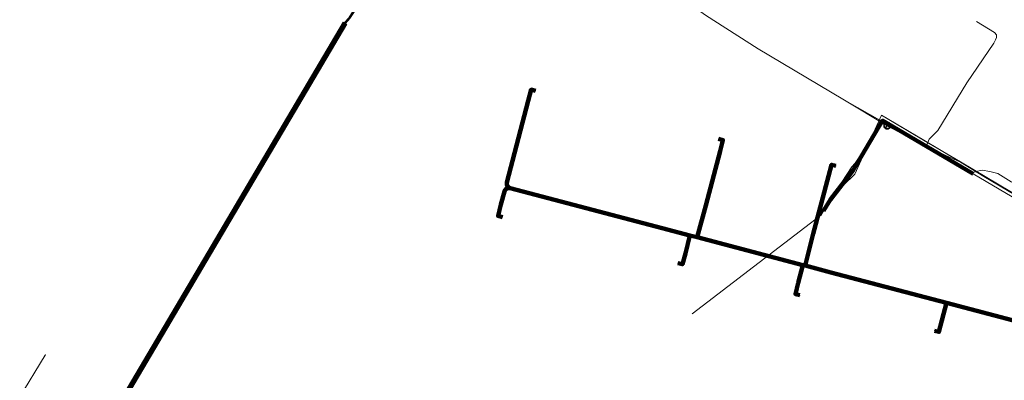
# Model space of a CAD drawing. Header units: metres. Extents: x 90551 to 91648, y 464474 to 467021.
# Tile 248 of 256: x 90731 to 90944, y 464976 to 465055. Entities that reach past the tile are written whole.
import ezdxf
from ezdxf.lldxf.tags import DXFTag

# ---------------------------------------------------------------- set-up
doc = ezdxf.new("R2010")
doc.units = ezdxf.units.M
for name, color, linetype, lineweight in [('B-OI-KL-DATA_EUROFIBER NEDERLAND BV-G', 90, 'KL-DATA-SO', 18), ('B-OI-KL-DATA_HULPSTUK_EUROFIBER NEDERLAND BV-S', 90, 'Continuous', 18), ('B-OI-KL-DATA_HULPSTUK_KPN BV-S', 90, 'Continuous', 18), ('B-OI-KL-DATA_KABELBED_KPN BV-G', 90, 'Continuous', 100), ('B-OI-KL-DATA_OVERIG_UNIVERSITEIT LEIDEN-G', 90, 'KL-DATA-SO', 18), ('B-OI-KL-DATA_SLIB LEIDEN PA CIRCET NEDERLAND-G', 90, 'KL-DATA-SO', 18), ('B-OI-KL-ET_LS_400 V_LIANDER NV PAC 2AI68G2-G', 190, 'KL-LS-SO', 18), ('B-OI-KL-ET_LS_HULPSTUK_LIANDER NV PAC 2AI68G2-S', 190, 'Continuous', 18), ('B-OI-KL-ET_MS_10 KV_LIANDER NV PAC 2AI68G2-G', 130, 'KL-MS-SO', 18), ('B-OI-KL-WATER_40_DUNEA NV-G', 170, 'KL-WATER-SO', 18), ('B-OI-KL-WATER_50_DUNEA NV-G', 170, 'KL-WATER-SO', 18), ('B-OI-OG-INFO_EUROFIBER NEDERLAND BV-G', 7, 'Continuous', 18)]:
    doc.layers.add(name, color=color, linetype=linetype, lineweight=lineweight)
for name, color, linetype, lineweight, transparency in [('B-OI-KL-ET_LS_MANTELBUIS_POLYVINYLCHLORIDE PVC_110_LIANDER NV PAC 2AI68G2-G', 190, 'Continuous', 100, 0.5), ('B-OI-KL-ET_LS_MANTELBUIS_POLYVINYLCHLORIDE PVC_160_LIANDER NV PAC 2AI68G2-G', 190, 'Continuous', 100, 0.5), ('B-OI-KL-ET_MS_MANTELBUIS_POLYVINYLCHLORIDE PVC_110_LIANDER NV PAC 2AI68G2-G', 130, 'Continuous', 100, 0.5), ('B-OI-KL-ET_MS_MANTELBUIS_POLYVINYLCHLORIDE PVC_160_LIANDER NV PAC 2AI68G2-G', 130, 'Continuous', 100, 0.5), ('B-OI-KL-WATER_MANTELBUIS_110_DUNEA NV-G', 170, 'Continuous', 100, 0.5)]:
    doc.layers.add(name, color=color, linetype=linetype, lineweight=lineweight, transparency=transparency)
doc.styles.add('NLCS-ISO', font='NLCS-ISO.TTF')
tags = doc.linetypes.add('KL-DATA-SO', pattern='A,4,-1,[101,NLCS.SHX,S=0.5,R=0,X=0,Y=0],-1,4,-1,["D",Standard,S=1,R=0,X=-0.25,Y=-0.5],-1.5', length=12.5).pattern_tags.tags
tags[18] = DXFTag(74, 10)
tags = doc.linetypes.add('KL-LS-SO', pattern='A,4,-1,[103,NLCS.SHX,S=0.75,R=0,X=0,Y=0],-1,4,-1,["L",Standard,S=1,R=0,X=0,Y=-0.5],-2', length=13).pattern_tags.tags
tags[18] = DXFTag(74, 10)
tags = doc.linetypes.add('KL-MS-SO', pattern='A,4,-1,[103,NLCS.SHX,S=0.75,R=0,X=0,Y=0],-1,4,-1,["M",Standard,S=1,R=0,X=0,Y=-0.5],-2', length=13).pattern_tags.tags
tags[18] = DXFTag(74, 10)
doc.linetypes.add('KL-WATER-SO', pattern='A,7,-0.5,[168,NLCS.SHX,S=0.75,R=0,X=0.75,Y=0],-2', length=9.5)

# ---------------------------------------------------------------- blocks, each defined once
blk = doc.blocks.new('SKL-WTB_HULP_OVERIG-SO')
at = {"color": 0, "linetype": 'ByBlock', "lineweight": 18}
for points in [[(-0.1, 0.1), (0.1, -0.1)], [(0.1, 0.1), (-0.1, -0.1)]]:
    blk.add_lwpolyline(points, dxfattribs=at)
at = {"color": 0, "linetype": 'ByBlock', "lineweight": 18, "style": 'NLCS-ISO', "flags": 1}
for tag, p in [('TYPE', (1.5, 0)), ('LABEL', (1.5, -1.5)), ('OMSCHRIJVING', (1.5, -3))]:
    blk.add_attdef(tag, p, '', height=1, dxfattribs=at)

msp = doc.modelspace()

# ---------------------------------------------------------------- linework, layer by layer
at = {"layer": 'B-OI-KL-DATA_EUROFIBER NEDERLAND BV-G', "flags": 128}
for points in [[(90923, 464835.6), (90963, 464903.1), (90983.3, 464937.4), (91004.7, 464973.2), (91005.4, 464973.8), (91010.2, 464982.1), (91014.5, 464989.6), (91012.1, 464991.1), (91005.4, 464995.4), (90996.8, 464987.8), (90991.9, 464989.9), (90974.8, 465000), (90965.2, 465005.7), (90934.7, 465023.8), (90926.7, 465028.5), (90917.6, 465033.9), (90911.8, 465021.1), (90906.9, 465016.4), (90906.3, 465015.4), (90905.3, 465013.8), (90904.4, 465012.2), (90876.6, 464990.9)], [(91010.214, 464982.069), (91014.518, 464989.633), (91012.053, 464991.093), (91005.367, 464995.387), (90996.837, 464987.783), (90991.915, 464989.887), (90974.835, 465000), (90965.18, 465005.717), (90934.665, 465023.783), (90926.746, 465028.472), (90917.613, 465033.879), (90911.819, 465021.131), (90906.879, 465016.38), (90906.324, 465015.409)], [(90906.324, 465015.409), (90904.43, 465012.214)]]:
    msp.add_lwpolyline(points, dxfattribs=at)
at = {"layer": 'B-OI-KL-DATA_KABELBED_KPN BV-G', "flags": 128}
for points in [[(90837.152, 465018.124), (90836.717, 465018.379), (90836.422, 465018.765), (90836.439, 465019.346), (90841.096, 465037.047), (90841.73, 465039.457), (90842.676, 465039.188)], [(90877.679, 465007.462), (90879.522, 465014.31), (90882.621, 465026.09), (90883.239, 465028.504), (90882.291, 465028.766)], [(90901.043, 465001.316), (90902.831, 465008.178), (90906.125, 465020.698), (90906.804, 465023.184), (90907.743, 465022.92)], [(90837.152, 465018.124), (90836.698, 465018.084), (90836.183, 465017.863), (90835.931, 465017.412), (90835.177, 465014.548), (90834.533, 465012.099), (90835.482, 465011.842)], [(90876.116, 465007.874), (90876.094, 465007.879), (90870.074, 465009.463), (90837.152, 465018.124)], [(90876.094, 465007.879), (90875.116, 465003.983), (90874.473, 465001.608), (90873.517, 465001.836)], [(90877.697, 465007.458), (90877.679, 465007.462), (90876.116, 465007.874)], [(90900.598, 465001.433), (90900.563, 465001.442), (90877.697, 465007.458)], [(90900.563, 465001.442), (90899.584, 464997.576), (90898.962, 464995.145), (90899.912, 464994.892)], [(90901.025, 465001.321), (90900.598, 465001.433)], [(90931.712, 464993.247), (90931.678, 464993.256), (90925.636, 464994.846), (90906.622, 464999.848), (90901.043, 465001.316), (90901.025, 465001.321)], [(90931.678, 464993.256), (90930.682, 464989.401), (90930.042, 464986.966), (90929.074, 464987.22)], [(90956.311, 464986.776), (90956.272, 464986.786), (90931.712, 464993.247)]]:
    msp.add_lwpolyline(points, dxfattribs=at)
at = {"layer": 'B-OI-KL-DATA_OVERIG_UNIVERSITEIT LEIDEN-G', "flags": 128}
for points in [[(90824.2, 465094.7), (90824.5, 465094.4), (90823.1, 465092.1), (90823.2, 465091.1), (90823.7, 465089.7), (90829.2, 465086), (90839.5, 465080.1), (90855.6, 465070.7), (90868, 465063.1), (90873.9, 465059.6), (90879.5, 465055.6), (90890.9, 465048.3), (90909.2, 465037.4), (90927.3, 465027.1)], [(90927.3, 465027.1), (90927.9, 465028.7), (90929.8, 465030.6), (90936.1, 465040.9), (90941.9, 465049.5), (90942.3, 465050.2), (90942.5, 465050.7), (90942.5, 465051.3), (90942.1, 465051.8), (90938.2, 465054.2)], [(90837.152, 465018.124), (90836.717, 465018.379), (90836.422, 465018.765), (90836.439, 465019.346), (90841.096, 465037.047), (90841.73, 465039.457), (90842.676, 465039.188)], [(90877.679, 465007.462), (90879.522, 465014.31), (90882.621, 465026.09), (90883.239, 465028.504), (90882.291, 465028.766)], [(90927.3, 465027.1), (90937.5, 465021.5), (90938, 465021.7), (90939.4, 465022), (90941.1, 465021.7), (90942.8, 465021.3), (90945.7, 465019.5), (90963.7, 465009.5), (90980.1, 465000)], [(90901.042, 465001.316), (90902.831, 465008.179), (90906.125, 465020.698), (90906.804, 465023.184), (90907.743, 465022.92)], [(90837.152, 465018.124), (90836.698, 465018.084), (90836.183, 465017.863), (90835.931, 465017.412), (90835.177, 465014.548), (90834.533, 465012.099), (90835.482, 465011.843)], [(90876.116, 465007.874), (90876.094, 465007.879), (90870.074, 465009.463), (90837.152, 465018.124)], [(90876.094, 465007.879), (90875.116, 465003.983), (90874.473, 465001.608), (90873.517, 465001.836)], [(90877.697, 465007.458), (90877.679, 465007.462), (90876.116, 465007.874)], [(90900.598, 465001.433), (90900.563, 465001.442), (90877.697, 465007.458)], [(90900.563, 465001.442), (90899.584, 464997.576), (90898.962, 464995.145), (90899.912, 464994.892)], [(90901.025, 465001.321), (90900.598, 465001.433)], [(90931.712, 464993.247), (90931.678, 464993.256), (90925.636, 464994.846), (90906.622, 464999.848), (90901.042, 465001.316), (90901.025, 465001.321)], [(90931.678, 464993.256), (90930.682, 464989.401), (90930.042, 464986.966), (90929.074, 464987.22)], [(90956.311, 464986.776), (90956.272, 464986.786), (90931.712, 464993.247)]]:
    msp.add_lwpolyline(points, dxfattribs=at)
at = {"layer": 'B-OI-KL-DATA_SLIB LEIDEN PA CIRCET NEDERLAND-G', "flags": 128}
for points in [[(90824.2, 465094.7), (90824.5, 465094.4), (90823.1, 465092.1), (90823.2, 465091.1), (90823.7, 465089.7), (90829.2, 465086), (90839.5, 465080.1), (90855.6, 465070.7), (90868, 465063.1), (90873.9, 465059.6), (90879.5, 465055.6), (90890.9, 465048.3), (90909.2, 465037.4), (90918.8, 465031.6), (90927.3, 465027.1)], [(90927.3, 465027.1), (90927.9, 465028.7), (90929.8, 465030.6), (90936.1, 465040.9), (90941.9, 465049.5), (90942.3, 465050.2), (90942.5, 465050.7), (90942.5, 465051.3), (90942.1, 465051.8), (90938.2, 465054.2)], [(90918.8, 465031.6), (90917.6, 465032.2), (90911.9, 465023.5), (90911.2, 465022.7), (90907, 465016.3), (90905.9, 465015.1), (90905.3, 465014.1), (90904.2, 465012.3)], [(90918.8, 465030.9), (90918.7, 465030.9), (90918.6, 465030.9), (90918.5, 465031), (90918.4, 465031), (90918.4, 465031.1), (90918.3, 465031.1), (90918.2, 465031.2), (90918.2, 465031.3), (90918.1, 465031.4), (90918.1, 465031.5), (90918.1, 465031.6), (90918.1, 465031.7), (90918.1, 465031.8), (90918.1, 465031.9), (90918.2, 465032), (90918.2, 465032.1), (90918.3, 465032.2), (90918.4, 465032.2), (90918.4, 465032.3), (90918.5, 465032.3), (90918.6, 465032.3), (90918.6, 465032.4), (90918.7, 465032.4), (90918.8, 465032.4), (90918.9, 465032.4), (90919, 465032.4), (90919.1, 465032.4), (90919.1, 465032.3), (90919.2, 465032.3), (90919.3, 465032.3), (90919.3, 465032.2), (90919.4, 465032.2), (90919.4, 465032.1), (90919.5, 465032), (90919.5, 465031.9), (90919.6, 465031.8), (90919.6, 465031.7), (90919.6, 465031.6), (90919.6, 465031.5), (90919.5, 465031.4), (90919.5, 465031.3), (90919.5, 465031.2), (90919.4, 465031.2), (90919.4, 465031.1), (90919.3, 465031.1), (90919.3, 465031), (90919.2, 465031), (90919.1, 465030.9), (90919, 465030.9), (90918.9, 465030.9), (90918.8, 465030.9)], [(90918.2, 465031.5), (90918.3, 465031.5), (90918.3, 465031.4), (90918.3, 465031.3), (90918.4, 465031.3), (90918.4, 465031.2), (90918.5, 465031.2), (90918.5, 465031.1), (90918.6, 465031.1), (90918.7, 465031.1), (90918.8, 465031), (90918.9, 465031), (90919, 465031.1), (90919.1, 465031.1), (90919.2, 465031.1), (90919.2, 465031.2), (90919.3, 465031.2), (90919.3, 465031.3), (90919.4, 465031.4), (90919.4, 465031.5), (90919.4, 465031.6), (90919.4, 465031.7), (90919.4, 465031.8), (90919.4, 465031.9), (90919.3, 465032), (90919.3, 465032.1), (90919.2, 465032.1), (90919.1, 465032.2), (90919, 465032.2), (90918.9, 465032.2), (90918.8, 465032.2), (90918.7, 465032.2), (90918.6, 465032.2), (90918.5, 465032.2), (90918.5, 465032.1), (90918.4, 465032.1), (90918.4, 465032), (90918.3, 465032), (90918.3, 465031.9), (90918.3, 465031.8), (90918.2, 465031.8), (90918.2, 465031.7), (90918.2, 465031.6), (90918.2, 465031.5)], [(90918.8, 465031.6), (90918.3, 465032), (90918.4, 465032), (90918.4, 465032.1), (90918.5, 465032.1), (90918.5, 465032.2), (90918.6, 465032.2), (90918.7, 465032.2)], [(90918.3, 465032), (90919.3, 465031.3)], [(90919.1, 465032.2), (90918.5, 465031.1)], [(90918.8, 465031.6), (90918.5, 465031.1), (90918.6, 465031.1), (90918.7, 465031.1), (90918.8, 465031), (90918.9, 465031), (90919, 465031.1), (90919.1, 465031.1), (90919.2, 465031.1), (90919.2, 465031.2), (90919.3, 465031.2), (90919.3, 465031.3)], [(90918.7, 465032.2), (90918.8, 465032.2), (90918.9, 465032.2), (90919, 465032.2), (90919.1, 465032.2), (90918.8, 465031.6)], [(90919.3, 465031.3), (90918.8, 465031.6)], [(90927.3, 465027.1), (90934.7, 465023.7), (90937.5, 465022), (90939.8, 465020.6), (90965, 465005.7), (90974.8, 465000)]]:
    msp.add_lwpolyline(points, dxfattribs=at)
at = {"layer": 'B-OI-KL-ET_LS_400 V_LIANDER NV PAC 2AI68G2-G', "flags": 128}
msp.add_lwpolyline([(90736.48, 464981.96), (90719.28, 464953.795), (90666.938, 464950.8), (90666.175, 464951.809)], dxfattribs=at)
at = {"layer": 'B-OI-KL-ET_LS_MANTELBUIS_POLYVINYLCHLORIDE PVC_110_LIANDER NV PAC 2AI68G2-G', "flags": 128}
for points in [[(90737.317, 464945.347), (90801.353, 465053.885)], [(90737.403, 464945.296), (90801.439, 465053.834)], [(90737.489, 464945.245), (90801.525, 465053.783)]]:
    msp.add_lwpolyline(points, dxfattribs=at)
at = {"layer": 'B-OI-KL-ET_LS_MANTELBUIS_POLYVINYLCHLORIDE PVC_160_LIANDER NV PAC 2AI68G2-G', "flags": 128}
msp.add_lwpolyline([(90737.231, 464945.398), (90801.267, 465053.936)], dxfattribs=at)
at = {"layer": 'B-OI-KL-ET_MS_10 KV_LIANDER NV PAC 2AI68G2-G', "flags": 128}
for points in [[(90927.102, 465190.935), (90915.689, 465193.451), (90888.916, 465199.657), (90888.785, 465199.675), (90888.652, 465199.682), (90888.519, 465199.678), (90888.388, 465199.662), (90888.258, 465199.635), (90888.131, 465199.597), (90888.007, 465199.549), (90887.888, 465199.49), (90887.775, 465199.421), (90887.667, 465199.343), (90887.567, 465199.256), (90887.475, 465199.161), (90887.391, 465199.058), (90887.316, 465198.948), (90886.976, 465198.337), (90830.37, 465103.232), (90828.821, 465100.013), (90827.757, 465098.06), (90826.055, 465094.968), (90824.505, 465092.518), (90823.11, 465090.524), (90822.017, 465088.521), (90820.191, 465085.647), (90818.59, 465083.065), (90817.3, 465081.215), (90815.853, 465078.287), (90814.669, 465076.014), (90813.188, 465073.221), (90811.575, 465070.542), (90810.224, 465068.309), (90805.621, 465060.62), (90804.1, 465057.993), (90802.2, 465055.009), (90801.276, 465053.952), (90737.231, 464945.398), (90735.965, 464943.289), (90735.927, 464943.232), (90735.885, 464943.178), (90735.838, 464943.128), (90735.787, 464943.082), (90735.732, 464943.041), (90735.674, 464943.005), (90735.613, 464942.974), (90735.55, 464942.948), (90735.484, 464942.927), (90735.417, 464942.913), (90735.349, 464942.904), (90735.281, 464942.901), (90735.212, 464942.904), (90735.144, 464942.912), (90735.077, 464942.927), (90735.012, 464942.947), (90734.948, 464942.972), (90734.887, 464943.003), (90733.334, 464943.876), (90717.783, 464953.009), (90716.802, 464953.456), (90715.321, 464952.371), (90713.562, 464951.252), (90711.434, 464950.159), (90708.977, 464949.169), (90707.252, 464948.652), (90704.855, 464948.154), (90702.815, 464947.927), (90695.467, 464947.48), (90685.878, 464946.905)], [(90927.102, 465190.935), (90915.689, 465193.451), (90888.916, 465199.657), (90888.785, 465199.675), (90888.652, 465199.682), (90888.519, 465199.678), (90888.388, 465199.662), (90888.258, 465199.635), (90888.131, 465199.597), (90888.007, 465199.549), (90887.888, 465199.49), (90887.775, 465199.421), (90887.667, 465199.343), (90887.567, 465199.256), (90887.475, 465199.161), (90887.391, 465199.058), (90887.316, 465198.948), (90886.976, 465198.337), (90830.37, 465103.232), (90828.821, 465100.013), (90827.757, 465098.06), (90826.055, 465094.968), (90824.505, 465092.518), (90823.11, 465090.524), (90822.017, 465088.521), (90820.191, 465085.647), (90818.59, 465083.065), (90817.3, 465081.215), (90815.853, 465078.287), (90814.669, 465076.014), (90813.188, 465073.221), (90811.575, 465070.542), (90810.224, 465068.309), (90805.621, 465060.62), (90804.1, 465057.993), (90802.2, 465055.009), (90801.276, 465053.952), (90737.231, 464945.398), (90735.965, 464943.289), (90735.927, 464943.232), (90735.885, 464943.178), (90735.838, 464943.128), (90735.787, 464943.082), (90735.732, 464943.041), (90735.674, 464943.005), (90735.613, 464942.974), (90735.55, 464942.948), (90735.484, 464942.927), (90735.417, 464942.913), (90735.349, 464942.904), (90735.281, 464942.901), (90735.212, 464942.904), (90735.144, 464942.912), (90735.077, 464942.927), (90735.012, 464942.947), (90734.948, 464942.972), (90734.887, 464943.003), (90733.334, 464943.876), (90717.783, 464953.009), (90716.802, 464953.456), (90715.321, 464952.371), (90713.562, 464951.252), (90711.434, 464950.159), (90708.977, 464949.169), (90707.252, 464948.652), (90704.855, 464948.154), (90702.815, 464947.927), (90695.467, 464947.48), (90685.878, 464946.905)], [(90772.372, 464919.508), (90771.304, 464920.082), (90761.29, 464926.057), (90753.447, 464930.963), (90737.089, 464940.701), (90735.976, 464941.402), (90735.912, 464941.446), (90735.853, 464941.495), (90735.798, 464941.549), (90735.748, 464941.607), (90735.703, 464941.67), (90735.663, 464941.736), (90735.63, 464941.806), (90735.602, 464941.878), (90735.581, 464941.952), (90735.566, 464942.028), (90735.558, 464942.104), (90735.556, 464942.181), (90735.561, 464942.258), (90735.572, 464942.335), (90735.59, 464942.41), (90735.614, 464942.483), (90735.645, 464942.554), (90735.681, 464942.622), (90737.317, 464945.347), (90801.358, 465053.893), (90802.28, 465054.949), (90804.185, 465057.941), (90805.708, 465060.57), (90810.31, 465068.258), (90811.66, 465070.49), (90813.275, 465073.171), (90814.757, 465075.968), (90815.942, 465078.242), (90817.387, 465081.164), (90818.674, 465083.01), (90820.276, 465085.594), (90822.104, 465088.47), (90823.195, 465090.471), (90824.589, 465092.463), (90826.141, 465094.917), (90827.845, 465098.012), (90828.91, 465099.967), (90831.166, 465104.466), (90887.087, 465198.253), (90887.479, 465198.938), (90887.542, 465199.026), (90887.612, 465199.108), (90887.689, 465199.183), (90887.772, 465199.251), (90887.86, 465199.312), (90887.954, 465199.364), (90888.052, 465199.409), (90888.154, 465199.444), (90888.258, 465199.47), (90888.364, 465199.487), (90888.472, 465199.494), (90888.579, 465199.492), (90888.686, 465199.481), (90888.792, 465199.46), (90918.159, 465192.757)], [(90772.372, 464919.508), (90771.304, 464920.082), (90761.29, 464926.057), (90753.447, 464930.963), (90737.089, 464940.701), (90735.976, 464941.402), (90735.912, 464941.446), (90735.853, 464941.495), (90735.798, 464941.549), (90735.748, 464941.607), (90735.703, 464941.67), (90735.663, 464941.736), (90735.63, 464941.806), (90735.602, 464941.878), (90735.581, 464941.952), (90735.566, 464942.028), (90735.558, 464942.104), (90735.556, 464942.181), (90735.561, 464942.258), (90735.572, 464942.335), (90735.59, 464942.41), (90735.614, 464942.483), (90735.645, 464942.554), (90735.681, 464942.622), (90737.317, 464945.347), (90801.358, 465053.893), (90802.28, 465054.949), (90804.185, 465057.941), (90805.708, 465060.57), (90810.31, 465068.258), (90811.66, 465070.49), (90813.275, 465073.171), (90814.757, 465075.968), (90815.942, 465078.242), (90817.387, 465081.164), (90818.674, 465083.01), (90820.276, 465085.594), (90822.104, 465088.47), (90823.195, 465090.471), (90824.589, 465092.463), (90826.141, 465094.917), (90827.845, 465098.012), (90828.91, 465099.967), (90831.166, 465104.466), (90887.087, 465198.253), (90887.479, 465198.938), (90887.542, 465199.026), (90887.612, 465199.108), (90887.689, 465199.183), (90887.772, 465199.251), (90887.86, 465199.312), (90887.954, 465199.364), (90888.052, 465199.409), (90888.154, 465199.444), (90888.258, 465199.47), (90888.364, 465199.487), (90888.472, 465199.494), (90888.579, 465199.492), (90888.686, 465199.481), (90888.792, 465199.46), (90918.159, 465192.757)], [(90772.419, 464919.596), (90771.353, 464920.169), (90761.342, 464926.142), (90753.499, 464931.048), (90737.141, 464940.786), (90736.029, 464941.486), (90735.973, 464941.525), (90735.92, 464941.569), (90735.871, 464941.617), (90735.826, 464941.669), (90735.786, 464941.725), (90735.751, 464941.784), (90735.721, 464941.845), (90735.697, 464941.909), (90735.678, 464941.975), (90735.665, 464942.043), (90735.657, 464942.111), (90735.656, 464942.179), (90735.66, 464942.248), (90735.67, 464942.315), (90735.686, 464942.382), (90735.708, 464942.447), (90735.735, 464942.51), (90735.767, 464942.571), (90737.403, 464945.296), (90801.439, 465053.834), (90802.36, 465054.889), (90804.271, 465057.889), (90805.794, 465060.519), (90810.395, 465068.206), (90811.746, 465070.439), (90813.362, 465073.122), (90814.846, 465075.921), (90816.032, 465078.197), (90817.473, 465081.113), (90818.757, 465082.955), (90820.36, 465085.54), (90822.19, 465088.419), (90823.28, 465090.419), (90824.672, 465092.407), (90826.227, 465094.866), (90827.933, 465097.964), (90828.998, 465099.921), (90831.254, 465104.418), (90887.173, 465198.203), (90887.565, 465198.886), (90887.622, 465198.966), (90887.686, 465199.041), (90887.757, 465199.11), (90887.833, 465199.172), (90887.915, 465199.228), (90888.001, 465199.276), (90888.091, 465199.316), (90888.184, 465199.348), (90888.28, 465199.372), (90888.377, 465199.388), (90888.475, 465199.394), (90888.574, 465199.392), (90888.672, 465199.382), (90888.769, 465199.363), (90918.137, 465192.66)], [(90772.419, 464919.596), (90771.353, 464920.169), (90761.342, 464926.142), (90753.499, 464931.048), (90737.141, 464940.786), (90736.029, 464941.486), (90735.973, 464941.525), (90735.92, 464941.569), (90735.871, 464941.617), (90735.826, 464941.669), (90735.786, 464941.725), (90735.751, 464941.784), (90735.721, 464941.845), (90735.697, 464941.909), (90735.678, 464941.975), (90735.665, 464942.043), (90735.657, 464942.111), (90735.656, 464942.179), (90735.66, 464942.248), (90735.67, 464942.315), (90735.686, 464942.382), (90735.708, 464942.447), (90735.735, 464942.51), (90735.767, 464942.571), (90737.403, 464945.296), (90801.439, 465053.834), (90802.36, 465054.889), (90804.271, 465057.889), (90805.794, 465060.519), (90810.395, 465068.206), (90811.746, 465070.439), (90813.362, 465073.122), (90814.846, 465075.921), (90816.032, 465078.197), (90817.473, 465081.113), (90818.757, 465082.955), (90820.36, 465085.54), (90822.19, 465088.419), (90823.28, 465090.419), (90824.672, 465092.407), (90826.227, 465094.866), (90827.933, 465097.964), (90828.998, 465099.921), (90831.254, 465104.418), (90887.173, 465198.203), (90887.565, 465198.886), (90887.622, 465198.966), (90887.686, 465199.041), (90887.757, 465199.11), (90887.833, 465199.172), (90887.915, 465199.228), (90888.001, 465199.276), (90888.091, 465199.316), (90888.184, 465199.348), (90888.28, 465199.372), (90888.377, 465199.388), (90888.475, 465199.394), (90888.574, 465199.392), (90888.672, 465199.382), (90888.769, 465199.363), (90918.137, 465192.66)], [(90772.467, 464919.684), (90771.402, 464920.256), (90761.394, 464926.227), (90753.551, 464931.133), (90737.193, 464940.871), (90736.082, 464941.571), (90736.033, 464941.605), (90735.987, 464941.643), (90735.944, 464941.685), (90735.905, 464941.731), (90735.87, 464941.779), (90735.839, 464941.831), (90735.813, 464941.885), (90735.792, 464941.941), (90735.775, 464941.999), (90735.764, 464942.057), (90735.757, 464942.117), (90735.759, 464942.237), (90735.768, 464942.296), (90735.782, 464942.355), (90735.801, 464942.411), (90735.825, 464942.467), (90735.853, 464942.519), (90737.489, 464945.245), (90801.52, 465053.775), (90802.441, 465054.829), (90804.356, 465057.837), (90805.88, 465060.468), (90810.481, 465068.155), (90811.832, 465070.387), (90813.449, 465073.073), (90814.934, 465075.875), (90816.121, 465078.151), (90817.559, 465081.062), (90818.841, 465082.9), (90820.445, 465085.487), (90822.276, 465088.368), (90823.365, 465090.366), (90824.755, 465092.352), (90826.313, 465094.815), (90828.02, 465097.916), (90829.087, 465099.874), (90831.342, 465104.37), (90887.26, 465198.152), (90887.65, 465198.834), (90887.703, 465198.907), (90887.761, 465198.975), (90887.825, 465199.037), (90887.895, 465199.094), (90887.969, 465199.144), (90888.047, 465199.187), (90888.129, 465199.224), (90888.214, 465199.253), (90888.301, 465199.275), (90888.39, 465199.288), (90888.479, 465199.294), (90888.569, 465199.293), (90888.658, 465199.283), (90888.746, 465199.265), (90918.115, 465192.562)], [(90772.467, 464919.684), (90771.402, 464920.256), (90761.394, 464926.227), (90753.551, 464931.133), (90737.193, 464940.871), (90736.082, 464941.571), (90736.033, 464941.605), (90735.987, 464941.643), (90735.944, 464941.685), (90735.905, 464941.731), (90735.87, 464941.779), (90735.839, 464941.831), (90735.813, 464941.885), (90735.792, 464941.941), (90735.775, 464941.999), (90735.764, 464942.057), (90735.757, 464942.117), (90735.759, 464942.237), (90735.768, 464942.296), (90735.782, 464942.355), (90735.801, 464942.411), (90735.825, 464942.467), (90735.853, 464942.519), (90737.489, 464945.245), (90801.52, 465053.775), (90802.441, 465054.829), (90804.356, 465057.837), (90805.88, 465060.468), (90810.481, 465068.155), (90811.832, 465070.387), (90813.449, 465073.073), (90814.934, 465075.875), (90816.121, 465078.151), (90817.559, 465081.062), (90818.841, 465082.9), (90820.445, 465085.487), (90822.276, 465088.368), (90823.365, 465090.366), (90824.755, 465092.352), (90826.313, 465094.815), (90828.02, 465097.916), (90829.087, 465099.874), (90831.342, 465104.37), (90887.26, 465198.152), (90887.65, 465198.834), (90887.703, 465198.907), (90887.761, 465198.975), (90887.825, 465199.037), (90887.895, 465199.094), (90887.969, 465199.144), (90888.047, 465199.187), (90888.129, 465199.224), (90888.214, 465199.253), (90888.301, 465199.275), (90888.39, 465199.288), (90888.479, 465199.294), (90888.569, 465199.293), (90888.658, 465199.283), (90888.746, 465199.265), (90918.115, 465192.562)]]:
    msp.add_lwpolyline(points, dxfattribs=at)
at = {"layer": 'B-OI-KL-ET_MS_MANTELBUIS_POLYVINYLCHLORIDE PVC_110_LIANDER NV PAC 2AI68G2-G', "flags": 128}
for points in [[(90737.317, 464945.347), (90801.353, 465053.885)], [(90737.403, 464945.296), (90801.439, 465053.834)], [(90737.489, 464945.245), (90801.525, 465053.783)]]:
    msp.add_lwpolyline(points, dxfattribs=at)
at = {"layer": 'B-OI-KL-ET_MS_MANTELBUIS_POLYVINYLCHLORIDE PVC_160_LIANDER NV PAC 2AI68G2-G', "flags": 128}
msp.add_lwpolyline([(90737.231, 464945.398), (90801.267, 465053.936)], dxfattribs=at)
at = {"layer": 'B-OI-KL-WATER_40_DUNEA NV-G', "flags": 128}
msp.add_lwpolyline([(90905.069, 465013.176), (90904.483, 465012.186)], dxfattribs=at)
at = {"layer": 'B-OI-KL-WATER_50_DUNEA NV-G', "flags": 128}
for points in [[(90937.444, 465021.177), (90922.4, 465030.047), (90917.84, 465032.751), (90911.464, 465021.999), (90906.523, 465015.627), (90905.069, 465013.176)], [(90985.467, 464992.9), (90968.073, 465003.119), (90937.444, 465021.177)]]:
    msp.add_lwpolyline(points, dxfattribs=at)
at = {"layer": 'B-OI-KL-WATER_MANTELBUIS_110_DUNEA NV-G', "flags": 128}
msp.add_lwpolyline([(90937.444, 465021.177), (90922.4, 465030.047), (90917.84, 465032.751), (90911.464, 465021.999), (90906.523, 465015.627), (90905.069, 465013.176)], dxfattribs=at)
at = {"layer": 'B-OI-OG-INFO_EUROFIBER NEDERLAND BV-G', "flags": 128}
msp.add_lwpolyline([(90911.819, 465021.131), (90906.879, 465016.38)], dxfattribs=at)

# ---------------------------------------------------------------- block references
at = {"layer": 'B-OI-KL-DATA_HULPSTUK_EUROFIBER NEDERLAND BV-S', "xscale": 0.2, "yscale": 0.2, "zscale": 0.2}
msp.add_blockref('SKL-WTB_HULP_OVERIG-SO', (90906.324, 465015.409), dxfattribs=at)
at = {"layer": 'B-OI-KL-DATA_HULPSTUK_KPN BV-S', "xscale": 0.2, "yscale": 0.2, "zscale": 0.2}
for p in [(90842.676, 465039.188), (90882.291, 465028.766), (90907.743, 465022.92), (90837.152, 465018.124), (90837.152, 465018.124), (90837.152, 465018.124), (90835.482, 465011.842), (90876.094, 465007.879), (90876.116, 465007.874), (90876.116, 465007.874), (90877.679, 465007.462), (90877.697, 465007.458), (90877.697, 465007.458), (90873.517, 465001.836), (90900.563, 465001.442), (90900.598, 465001.433), (90900.598, 465001.433), (90901.025, 465001.321), (90901.025, 465001.321), (90901.043, 465001.316), (90899.912, 464994.892), (90931.678, 464993.256), (90931.712, 464993.247), (90931.712, 464993.247), (90929.075, 464987.22)]:
    msp.add_blockref('SKL-WTB_HULP_OVERIG-SO', p, dxfattribs=at)
at = {"layer": 'B-OI-KL-ET_LS_HULPSTUK_LIANDER NV PAC 2AI68G2-S', "xscale": 0.2, "yscale": 0.2, "zscale": 0.2}
msp.add_blockref('SKL-WTB_HULP_OVERIG-SO', (90736.48, 464981.96), dxfattribs=at)

doc.saveas('drawing.dxf')
